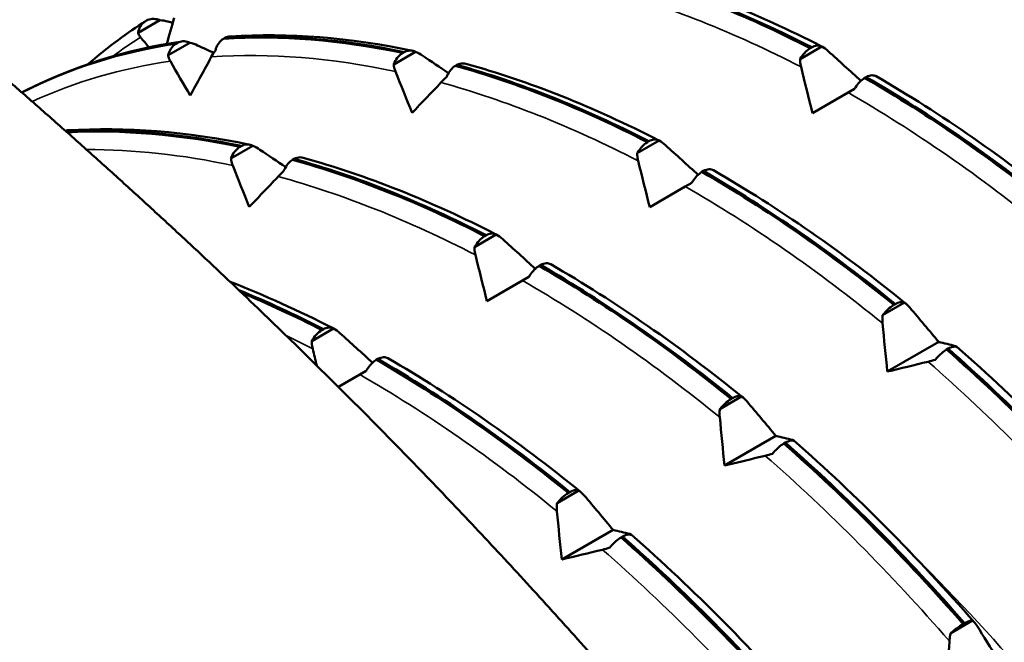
# Model space of a CAD drawing. Header units: millimetres. Extents: x 41 to 198, y 72 to 247.
# Tile 22 of 39: x 179.4 to 187.16, y 115 to 119.92. Entities that reach past the tile are written whole.
import ezdxf

# ---------------------------------------------------------------- set-up
doc = ezdxf.new("R2010")
doc.units = ezdxf.units.MM
doc.layers.add('Видимые тонкие (ГОСТ)', color=7, linetype='Continuous', lineweight=35)
doc.layers.add('Видимый контур (ГОСТ)', color=7, linetype='Continuous', lineweight=50)

msp = doc.modelspace()

# ---------------------------------------------------------------- linework, layer by layer
at = {"layer": 'Видимые тонкие (ГОСТ)'}
for points in [[(185.5596, 119.5442), (185.0358, 119.8153), (184.5133, 120.0231), (184.0035, 120.1627)], [(180.3493, 119.7791), (180.2741, 119.7314), (180.2005, 119.6809), (180.1286, 119.6276)], [(182.3604, 119.5088), (181.8572, 119.6162), (181.3693, 119.6548), (180.9073, 119.6235)], [(180.5845, 119.5897), (180.1983, 119.5345), (179.833, 119.4279), (179.4943, 119.2715)], [(184.2754, 118.8028), (183.7516, 119.0739), (183.2291, 119.2817), (182.7193, 119.4213)], [(187.487, 118.2633), (186.9772, 118.679), (186.4547, 119.0412), (185.9308, 119.3417)], [(181.0762, 118.7674), (180.6804, 118.8519), (180.294, 118.8938), (179.9223, 118.8926)], [(182.9913, 118.0614), (182.4674, 118.3325), (181.9449, 118.5402), (181.4351, 118.6799)], [(186.2028, 117.5219), (185.693, 117.9376), (185.1705, 118.2998), (184.6466, 118.6003)], [(184.9186, 116.7804), (184.4088, 117.1962), (183.8863, 117.5584), (183.3624, 117.8589)], [(181.7071, 117.32), (181.6374, 117.3561), (181.5676, 117.391), (181.498, 117.4249)], [(186.6541, 117.3667), (186.6468, 117.3723), (186.6396, 117.3779), (186.6324, 117.3834)], [(188.0147, 115.7554), (187.5528, 116.2868), (187.0649, 116.7783), (186.5617, 117.2186)], [(183.6344, 116.039), (183.1246, 116.4547), (182.6021, 116.817), (182.0783, 117.1175)], [(185.3698, 116.6265), (185.3626, 116.6321), (185.3553, 116.6377), (185.3481, 116.6432)], [(186.7306, 115.0139), (186.2686, 115.5454), (185.7807, 116.0368), (185.2775, 116.4772)], [(184.0858, 115.8866), (184.0786, 115.8922), (184.0713, 115.8978), (184.0641, 115.9033)], [(185.4464, 114.2725), (184.9844, 114.804), (184.4965, 115.2954), (183.9933, 115.7358)]]:
    msp.add_open_spline(points, degree=3, dxfattribs=at)
msp.add_open_spline([(190.4364, 108.7904), (190.0382, 110.3752), (189.2804, 112.0465), (188.2664, 113.5204), (187.7067, 114.334), (187.0716, 115.0833), (186.3964, 115.7352)], degree=3, knots=[33.2697255, 33.2697255, 33.2697255, 33.2697255, 33.8636015, 33.8636015, 33.8636015, 34.1914252, 34.1914252, 34.1914252, 34.1914252], dxfattribs=at)
at = {"layer": 'Видимый контур (ГОСТ)'}
for p, q in [((180.5016, 119.9138), (180.3296, 119.8145)), ((180.3846, 119.904), (180.3966, 119.911)), ((180.7382, 119.7357), (180.5661, 119.6363)), ((180.6285, 119.7281), (180.6405, 119.7351)), ((181.0144, 119.7742), (181.0024, 119.7672)), ((185.7238, 119.7052), (185.5517, 119.6058)), ((182.5181, 119.6638), (182.3461, 119.5644)), ((182.417, 119.6554), (182.429, 119.6623)), ((185.6318, 119.6929), (185.6438, 119.6998)), ((182.8447, 119.5608), (182.8327, 119.5539)), ((186.0737, 119.4651), (186.0617, 119.4582)), ((179.4199, 119.3471), (179.4128, 119.3429)), ((185.9308, 119.3417), (185.6501, 119.1797)), ((185.9817, 119.3711), (185.9308, 119.3417)), ((184.4396, 118.9637), (184.2675, 118.8644)), ((184.3476, 118.9515), (184.3596, 118.9584)), ((181.234, 118.9224), (181.0619, 118.823)), ((181.1328, 118.914), (181.1448, 118.9209)), ((181.5605, 118.8194), (181.5485, 118.8125)), ((184.7896, 118.7237), (184.7776, 118.7168)), ((184.6976, 118.6297), (184.6466, 118.6003)), ((184.6466, 118.6003), (184.3659, 118.4383)), ((183.1554, 118.2223), (182.9834, 118.123)), ((183.0634, 118.21), (183.0754, 118.217)), ((183.5054, 117.9823), (183.4934, 117.9753)), ((183.3624, 117.8589), (183.0817, 117.6968)), ((183.4134, 117.8883), (183.3624, 117.8589)), ((186.3753, 117.6854), (186.2033, 117.586)), ((186.2925, 117.6664), (186.3045, 117.6733)), ((181.8713, 117.4809), (181.6992, 117.3815)), ((181.7792, 117.4686), (181.7913, 117.4755)), ((186.6457, 117.375), (186.2404, 117.141)), ((186.7202, 117.3219), (186.7082, 117.315)), ((182.2212, 117.2409), (182.2092, 117.2339)), ((182.1292, 117.1469), (182.0783, 117.1175)), ((182.0783, 117.1175), (181.9097, 117.0201)), ((185.0912, 116.9439), (184.9191, 116.8446)), ((185.0083, 116.925), (185.0203, 116.9319)), ((185.3616, 116.6336), (184.9562, 116.3996)), ((185.436, 116.5805), (185.424, 116.5735)), ((183.807, 116.2025), (183.6349, 116.1032)), ((183.7241, 116.1836), (183.7361, 116.1905)), ((184.0774, 115.8922), (183.672, 115.6581)), ((184.1519, 115.8391), (184.1398, 115.8321)), ((186.9129, 115.1765), (186.7408, 115.0771)), ((186.8386, 115.1485), (186.8506, 115.1554))]:
    msp.add_line(p, q, dxfattribs=at)
for points in [[(184.1169, 120.2953), (184.6135, 120.157), (185.1219, 119.9547), (185.6318, 119.6929)], [(185.6438, 119.6998), (185.1339, 119.9617), (184.6255, 120.1639), (184.1289, 120.3023)], [(184.1996, 120.3113), (184.699, 120.1722), (185.2112, 119.9684), (185.7211, 119.7066)], [(179.9361, 119.5669), (180.072, 119.6852), (180.2147, 119.7933), (180.3637, 119.8905)], [(180.3637, 119.8905), (180.3707, 119.895), (180.3776, 119.8995), (180.3846, 119.904)], [(180.5016, 119.9138), (180.5223, 119.9121), (180.5435, 119.9086), (180.5644, 119.9033)], [(180.6148, 119.9324), (180.5951, 119.8638), (180.5756, 119.7953), (180.5561, 119.7266)], [(180.5644, 119.9033), (180.5775, 119.9001), (180.5906, 119.8968), (180.6037, 119.8935)], [(181.0024, 119.7672), (181.453, 119.7953), (181.9277, 119.7577), (182.417, 119.6554)], [(182.429, 119.6623), (181.9397, 119.7646), (181.465, 119.8022), (181.0144, 119.7742)], [(181.057, 119.7859), (181.0423, 119.785), (181.0279, 119.781), (181.0144, 119.7742)], [(181.057, 119.7859), (181.5159, 119.8145), (181.9999, 119.7759), (182.4942, 119.6727)], [(179.413, 119.3427), (179.7863, 119.5344), (180.1942, 119.6637), (180.6285, 119.7281)], [(180.6405, 119.7351), (180.2042, 119.6703), (179.7946, 119.5401), (179.4199, 119.3471)], [(179.4421, 119.3584), (179.8212, 119.5505), (180.2364, 119.6809), (180.674, 119.7458)], [(180.4151, 119.6992), (180.3931, 119.7258), (180.3712, 119.7525), (180.3493, 119.7791)], [(180.7382, 119.7357), (180.7585, 119.7306), (180.7792, 119.7233), (180.7996, 119.7138)], [(180.7996, 119.7138), (180.8419, 119.6944), (180.8841, 119.6749), (180.9264, 119.6553)], [(185.7238, 119.7052), (185.741, 119.6957), (185.7581, 119.6834), (185.7747, 119.6684)], [(180.9401, 119.6755), (180.9282, 119.6589), (180.9172, 119.6414), (180.9073, 119.6235)], [(182.5181, 119.6638), (182.5372, 119.6561), (182.5565, 119.6458), (182.5755, 119.633)], [(182.5755, 119.633), (182.6431, 119.5876), (182.7108, 119.542), (182.7784, 119.4962)], [(185.7747, 119.6684), (185.8606, 119.591), (185.9464, 119.5132), (186.032, 119.4351)], [(180.741, 119.3191), (180.6883, 119.4092), (180.6361, 119.4994), (180.5845, 119.5897)], [(180.9073, 119.6235), (180.8517, 119.5221), (180.7962, 119.4206), (180.741, 119.3191)], [(182.8327, 119.5539), (183.3293, 119.4156), (183.8377, 119.2133), (184.3476, 118.9515)], [(184.3596, 118.9584), (183.8497, 119.2202), (183.3413, 119.4225), (182.8447, 119.5608)], [(182.9154, 119.5699), (183.4149, 119.4308), (183.927, 119.2269), (184.4369, 118.9652)], [(182.4914, 119.1819), (182.4472, 119.2908), (182.4035, 119.3999), (182.3604, 119.5088)], [(185.6501, 119.1797), (185.6194, 119.3012), (185.5893, 119.4228), (185.5596, 119.5442)], [(186.1537, 119.4706), (186.6643, 119.1754), (187.1752, 118.8208), (187.6712, 118.418)], [(182.7193, 119.4213), (182.6432, 119.3415), (182.5672, 119.2617), (182.4914, 119.1819)], [(182.7618, 119.463), (182.7471, 119.4495), (182.7327, 119.4354), (182.7193, 119.4213)], [(186.0617, 119.4582), (186.5716, 119.1634), (187.08, 118.8108), (187.5767, 118.4078)], [(187.5887, 118.4148), (187.092, 118.8178), (186.5836, 119.1704), (186.0737, 119.4651)], [(179.7728, 119.0445), (179.7667, 119.0441), (179.7607, 119.0432), (179.7548, 119.0418)], [(181.1448, 118.9209), (180.6673, 119.0207), (180.2037, 119.059), (179.7628, 119.0347)], [(179.7695, 119.0287), (180.2048, 119.0509), (180.662, 119.0124), (181.1328, 118.914)], [(179.7728, 119.0445), (180.2317, 119.073), (180.7157, 119.0345), (181.21, 118.9312)], [(184.4396, 118.9637), (184.4568, 118.9543), (184.474, 118.942), (184.4905, 118.927)], [(184.4905, 118.927), (184.5764, 118.8496), (184.6622, 118.7718), (184.7478, 118.6937)], [(181.234, 118.9224), (181.253, 118.9147), (181.2724, 118.9043), (181.2913, 118.8916)], [(181.2913, 118.8916), (181.359, 118.8461), (181.4266, 118.8006), (181.4942, 118.7548)], [(181.5485, 118.8125), (182.0452, 118.6742), (182.5536, 118.4719), (183.0634, 118.21)], [(183.0754, 118.217), (182.5656, 118.4788), (182.0572, 118.6811), (181.5605, 118.8194)], [(181.6313, 118.8285), (182.1307, 118.6893), (182.6428, 118.4855), (183.1527, 118.2238)], [(184.3659, 118.4383), (184.3353, 118.5598), (184.3051, 118.6814), (184.2754, 118.8028)], [(181.2072, 118.4405), (181.163, 118.5494), (181.1194, 118.6584), (181.0762, 118.7674)], [(181.4776, 118.7216), (181.4629, 118.708), (181.4486, 118.694), (181.4351, 118.6799)], [(184.7776, 118.7168), (185.2874, 118.422), (185.7958, 118.0694), (186.2925, 117.6664)], [(186.3045, 117.6733), (185.8078, 118.0763), (185.2994, 118.429), (184.7896, 118.7237)], [(184.8695, 118.7292), (185.3802, 118.434), (185.891, 118.0794), (186.387, 117.6766)], [(183.1554, 118.2223), (183.1726, 118.2129), (183.1898, 118.2005), (183.2064, 118.1856)], [(183.2064, 118.1856), (183.2922, 118.1081), (183.378, 118.0304), (183.4636, 117.9523)], [(183.0817, 117.6968), (183.0511, 117.8184), (183.0209, 117.9399), (182.9913, 118.0614)], [(183.4934, 117.9753), (184.0033, 117.6806), (184.5117, 117.328), (185.0083, 116.925)], [(185.0203, 116.9319), (184.5237, 117.3349), (184.0153, 117.6875), (183.5054, 117.9823)], [(183.5853, 117.9877), (184.096, 117.6925), (184.6068, 117.338), (185.1028, 116.9352)], [(181.055, 117.8499), (181.3253, 117.7445), (181.5973, 117.6216), (181.8686, 117.4824)], [(181.7913, 117.4755), (181.5682, 117.5901), (181.3454, 117.6933), (181.1237, 117.7847)], [(181.1459, 117.7635), (181.3563, 117.6757), (181.5676, 117.5773), (181.7792, 117.4686)], [(186.3753, 117.6854), (186.3901, 117.6752), (186.4044, 117.662), (186.4179, 117.6461)], [(186.4179, 117.6461), (186.494, 117.5561), (186.57, 117.4657), (186.6457, 117.375)], [(181.8713, 117.4809), (181.8885, 117.4715), (181.9056, 117.4591), (181.9222, 117.4442)], [(186.2404, 117.141), (186.2274, 117.268), (186.2149, 117.395), (186.2028, 117.5219)], [(181.9222, 117.4442), (182.008, 117.3667), (182.0938, 117.2889), (182.1795, 117.2108)], [(186.6457, 117.375), (186.6899, 117.3645), (186.7336, 117.3537), (186.7768, 117.3428)], [(181.7393, 117.1888), (181.7285, 117.2325), (181.7178, 117.2763), (181.7071, 117.32)], [(186.7082, 117.315), (187.1975, 116.8844), (187.6722, 116.4061), (188.1227, 115.8899)], [(188.1347, 115.8969), (187.6842, 116.413), (187.2095, 116.8914), (186.7202, 117.3219)], [(186.7884, 117.3374), (187.2809, 116.9048), (187.7607, 116.4212), (188.2132, 115.902)], [(182.2092, 117.2339), (182.7191, 116.9392), (183.2275, 116.5866), (183.7241, 116.1836)], [(183.7361, 116.1905), (183.2395, 116.5935), (182.7311, 116.9461), (182.2212, 117.2409)], [(182.3012, 117.2463), (182.8118, 116.9511), (183.3227, 116.5966), (183.8186, 116.1938)], [(186.5617, 117.2186), (186.4545, 117.1926), (186.3474, 117.1667), (186.2404, 117.141)], [(186.619, 117.2346), (186.6, 117.2286), (186.5806, 117.2232), (186.5617, 117.2186)], [(185.0912, 116.9439), (185.1059, 116.9338), (185.1202, 116.9205), (185.1337, 116.9046)], [(185.1337, 116.9046), (185.2098, 116.8147), (185.2858, 116.7243), (185.3616, 116.6336)], [(184.9562, 116.3996), (184.9432, 116.5265), (184.9307, 116.6536), (184.9186, 116.7804)], [(185.3616, 116.6336), (185.4058, 116.6231), (185.4494, 116.6123), (185.4926, 116.6014)], [(185.424, 116.5735), (185.9133, 116.143), (186.388, 115.6646), (186.8386, 115.1485)], [(186.8506, 115.1554), (186.4, 115.6716), (185.9253, 116.15), (185.436, 116.5805)], [(185.5042, 116.596), (185.9968, 116.1633), (186.4766, 115.6797), (186.9291, 115.1606)], [(185.3349, 116.4932), (185.3158, 116.4872), (185.2965, 116.4818), (185.2775, 116.4772)], [(183.807, 116.2025), (183.8217, 116.1923), (183.8361, 116.1791), (183.8495, 116.1632)], [(183.8495, 116.1632), (183.9256, 116.0733), (184.0016, 115.9829), (184.0774, 115.8922)], [(183.672, 115.6581), (183.659, 115.7851), (183.6465, 115.9121), (183.6344, 116.039)], [(184.0774, 115.8922), (184.1216, 115.8817), (184.1653, 115.8709), (184.2084, 115.8599)], [(184.1398, 115.8321), (184.6291, 115.4016), (185.1038, 114.9232), (185.5544, 114.4071)], [(185.5664, 114.414), (185.1158, 114.9302), (184.6411, 115.4085), (184.1519, 115.8391)], [(184.22, 115.8546), (184.7126, 115.4219), (185.1924, 114.9383), (185.6449, 114.4191)], [(184.0507, 115.7518), (184.0316, 115.7458), (184.0123, 115.7404), (183.9933, 115.7358)], [(183.9933, 115.7358), (183.8861, 115.7098), (183.779, 115.6839), (183.672, 115.6581)], [(186.9129, 115.1765), (186.9248, 115.1666), (186.9358, 115.1537), (186.9457, 115.1381)], [(186.9457, 115.1381), (187.0013, 115.0502), (187.0568, 114.9619), (187.112, 114.8732)], [(186.7066, 114.6392), (186.7142, 114.7641), (186.7222, 114.8891), (186.7306, 115.0139)]]:
    msp.add_open_spline(points, degree=3, dxfattribs=at)
for points, knots in [([(180.3296, 119.8145), (180.3298, 119.8158), (180.33, 119.8171), (180.3333, 119.835), (180.3391, 119.8506), (180.3567, 119.8806), (180.3694, 119.8941), (180.3846, 119.904)], [-0.01270114, -0.01270114, -0.01270114, -0.01270114, -0.01227254, -0.01227254, -0.00665765, -0.00665765, 0, 0, 0, 0]), ([(180.3966, 119.911), (180.4103, 119.9179), (180.4252, 119.922), (180.4567, 119.9244), (180.473, 119.9227), (180.4933, 119.9168), (180.4975, 119.9154), (180.5016, 119.9138)], [-0.01787812, -0.01787812, -0.01787812, -0.01787812, -0.01226619, -0.01226619, -0.00665478, -0.00665478, -0.00518933, -0.00518933, -0.00518933, -0.00518933]), ([(180.3493, 119.7791), (180.3423, 119.7877), (180.3367, 119.7966), (180.3315, 119.8087), (180.3304, 119.8116), (180.3296, 119.8145)], [-0.020025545, -0.020025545, -0.020025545, -0.020025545, -0.015139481, -0.015139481, -0.013604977, -0.013604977, -0.013604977, -0.013604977]), ([(180.5661, 119.6363), (180.5665, 119.6376), (180.5668, 119.639), (180.5722, 119.6576), (180.5795, 119.6736), (180.5997, 119.7044), (180.6132, 119.7182), (180.6285, 119.7281)], [-0.01270114, -0.01270114, -0.01270114, -0.01270114, -0.01227254, -0.01227254, -0.00665765, -0.00665765, 0, 0, 0, 0]), ([(180.6405, 119.7351), (180.654, 119.7419), (180.6684, 119.7459), (180.6979, 119.7477), (180.7127, 119.7455), (180.7308, 119.739), (180.7346, 119.7374), (180.7382, 119.7357)], [-0.01787812, -0.01787812, -0.01787812, -0.01787812, -0.01226619, -0.01226619, -0.00665478, -0.00665478, -0.00518933, -0.00518933, -0.00518933, -0.00518933]), ([(181.0024, 119.7672), (180.9895, 119.7589), (180.9779, 119.7478), (180.9581, 119.7211), (180.95, 119.7057), (180.9427, 119.6845), (180.9413, 119.68), (180.9401, 119.6755)], [-0.01787812, -0.01787812, -0.01787812, -0.01787812, -0.01226619, -0.01226619, -0.00665478, -0.00665478, -0.00518933, -0.00518933, -0.00518933, -0.00518933]), ([(185.6438, 119.6998), (185.657, 119.7068), (185.67, 119.7111), (185.6947, 119.7142), (185.7061, 119.7129), (185.7188, 119.7078), (185.7214, 119.7066), (185.7238, 119.7052)], [-0.01787812, -0.01787812, -0.01787812, -0.01787812, -0.01226619, -0.01226619, -0.00665478, -0.00665478, -0.00518933, -0.00518933, -0.00518933, -0.00518933]), ([(180.5845, 119.5897), (180.5779, 119.6012), (180.5726, 119.6131), (180.5679, 119.6288), (180.5669, 119.6326), (180.5661, 119.6363)], [-0.020025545, -0.020025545, -0.020025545, -0.020025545, -0.015139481, -0.015139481, -0.013604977, -0.013604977, -0.013604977, -0.013604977]), ([(182.3461, 119.5644), (182.3466, 119.5657), (182.3471, 119.567), (182.3549, 119.5854), (182.3639, 119.6013), (182.387, 119.6318), (182.4015, 119.6454), (182.417, 119.6554)], [-0.01270114, -0.01270114, -0.01270114, -0.01270114, -0.01227254, -0.01227254, -0.00665765, -0.00665765, 0, 0, 0, 0]), ([(182.429, 119.6623), (182.4423, 119.6692), (182.4561, 119.6732), (182.4832, 119.6752), (182.4964, 119.6732), (182.5119, 119.667), (182.5151, 119.6655), (182.5181, 119.6638)], [-0.01787812, -0.01787812, -0.01787812, -0.01787812, -0.01226619, -0.01226619, -0.00665478, -0.00665478, -0.00518933, -0.00518933, -0.00518933, -0.00518933]), ([(185.5517, 119.6058), (185.5524, 119.607), (185.5531, 119.6083), (185.5634, 119.6256), (185.5745, 119.6406), (185.6007, 119.6698), (185.6161, 119.683), (185.6318, 119.6929)], [-0.01270114, -0.01270114, -0.01270114, -0.01270114, -0.01227254, -0.01227254, -0.00665765, -0.00665765, 0, 0, 0, 0]), ([(182.3604, 119.5088), (182.3549, 119.5228), (182.3506, 119.537), (182.3472, 119.5556), (182.3465, 119.56), (182.3461, 119.5644)], [-0.020025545, -0.020025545, -0.020025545, -0.020025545, -0.015139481, -0.015139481, -0.013604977, -0.013604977, -0.013604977, -0.013604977]), ([(182.8327, 119.5539), (182.8196, 119.5455), (182.8073, 119.5345), (182.7852, 119.5081), (182.7755, 119.4929), (182.7656, 119.4719), (182.7636, 119.4675), (182.7618, 119.463)], [-0.01787812, -0.01787812, -0.01787812, -0.01787812, -0.01226619, -0.01226619, -0.00665478, -0.00665478, -0.00518933, -0.00518933, -0.00518933, -0.00518933]), ([(182.9154, 119.5699), (182.9081, 119.5719), (182.9006, 119.573), (182.8769, 119.5731), (182.8605, 119.569), (182.8447, 119.5608)], [-0.009884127, -0.009884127, -0.009884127, -0.009884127, -0.006657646, -0.006657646, 0, 0, 0, 0]), ([(185.5596, 119.5442), (185.5558, 119.5598), (185.5532, 119.5756), (185.5519, 119.5961), (185.5517, 119.601), (185.5517, 119.6058)], [-0.020025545, -0.020025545, -0.020025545, -0.020025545, -0.015139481, -0.015139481, -0.013604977, -0.013604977, -0.013604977, -0.013604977]), ([(186.1537, 119.4706), (186.153, 119.471), (186.1523, 119.4713), (186.1421, 119.4767), (186.1311, 119.479), (186.1048, 119.4779), (186.0894, 119.4734), (186.0737, 119.4651)], [-0.0126753, -0.0126753, -0.0126753, -0.0126753, -0.01227254, -0.01227254, -0.00665765, -0.00665765, 0, 0, 0, 0]), ([(186.0617, 119.4582), (186.0485, 119.4499), (186.0355, 119.4392), (186.0109, 119.4138), (185.9994, 119.3993), (185.9867, 119.3795), (185.9842, 119.3754), (185.9817, 119.3711)], [-0.01787812, -0.01787812, -0.01787812, -0.01787812, -0.01226619, -0.01226619, -0.00665478, -0.00665478, -0.00518933, -0.00518933, -0.00518933, -0.00518933]), ([(181.1448, 118.9209), (181.1582, 118.9278), (181.1719, 118.9318), (181.199, 118.9338), (181.2122, 118.9318), (181.2278, 118.9255), (181.2309, 118.924), (181.234, 118.9224)], [-0.01787812, -0.01787812, -0.01787812, -0.01787812, -0.01226619, -0.01226619, -0.00665478, -0.00665478, -0.00518933, -0.00518933, -0.00518933, -0.00518933]), ([(184.2675, 118.8644), (184.2682, 118.8656), (184.269, 118.8669), (184.2793, 118.8842), (184.2903, 118.8992), (184.3165, 118.9284), (184.3319, 118.9416), (184.3476, 118.9515)], [-0.01270114, -0.01270114, -0.01270114, -0.01270114, -0.01227254, -0.01227254, -0.00665765, -0.00665765, 0, 0, 0, 0]), ([(184.3596, 118.9584), (184.3728, 118.9653), (184.3858, 118.9697), (184.4105, 118.9727), (184.4219, 118.9715), (184.4346, 118.9664), (184.4372, 118.9652), (184.4396, 118.9637)], [-0.01787812, -0.01787812, -0.01787812, -0.01787812, -0.01226619, -0.01226619, -0.00665478, -0.00665478, -0.00518933, -0.00518933, -0.00518933, -0.00518933]), ([(181.0619, 118.823), (181.0624, 118.8243), (181.0629, 118.8256), (181.0707, 118.844), (181.0798, 118.8599), (181.1029, 118.8904), (181.1173, 118.904), (181.1328, 118.914)], [-0.01270114, -0.01270114, -0.01270114, -0.01270114, -0.01227254, -0.01227254, -0.00665765, -0.00665765, 0, 0, 0, 0]), ([(184.2754, 118.8028), (184.2716, 118.8184), (184.2691, 118.8342), (184.2677, 118.8547), (184.2675, 118.8595), (184.2675, 118.8644)], [-0.020025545, -0.020025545, -0.020025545, -0.020025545, -0.015139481, -0.015139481, -0.013604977, -0.013604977, -0.013604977, -0.013604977]), ([(181.0762, 118.7674), (181.0707, 118.7814), (181.0664, 118.7956), (181.063, 118.8142), (181.0624, 118.8186), (181.0619, 118.823)], [-0.020025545, -0.020025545, -0.020025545, -0.020025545, -0.015139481, -0.015139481, -0.013604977, -0.013604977, -0.013604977, -0.013604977]), ([(181.5485, 118.8125), (181.5354, 118.8041), (181.5231, 118.7931), (181.501, 118.7667), (181.4913, 118.7515), (181.4814, 118.7305), (181.4794, 118.7261), (181.4776, 118.7216)], [-0.01787812, -0.01787812, -0.01787812, -0.01787812, -0.01226619, -0.01226619, -0.00665478, -0.00665478, -0.00518933, -0.00518933, -0.00518933, -0.00518933]), ([(181.6313, 118.8285), (181.624, 118.8305), (181.6164, 118.8315), (181.5927, 118.8317), (181.5764, 118.8276), (181.5605, 118.8194)], [-0.009884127, -0.009884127, -0.009884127, -0.009884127, -0.006657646, -0.006657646, 0, 0, 0, 0]), ([(184.7776, 118.7168), (184.7644, 118.7085), (184.7513, 118.6977), (184.7267, 118.6724), (184.7153, 118.6579), (184.7025, 118.6381), (184.7, 118.634), (184.6976, 118.6297)], [-0.01787812, -0.01787812, -0.01787812, -0.01787812, -0.01226619, -0.01226619, -0.00665478, -0.00665478, -0.00518933, -0.00518933, -0.00518933, -0.00518933]), ([(184.8695, 118.7292), (184.8688, 118.7295), (184.8682, 118.7299), (184.8579, 118.7353), (184.8469, 118.7376), (184.8206, 118.7365), (184.8052, 118.7319), (184.7896, 118.7237)], [-0.0126753, -0.0126753, -0.0126753, -0.0126753, -0.01227254, -0.01227254, -0.00665765, -0.00665765, 0, 0, 0, 0]), ([(181.4351, 118.6799), (181.4203, 118.6644), (181.4055, 118.6489), (181.3295, 118.5691), (181.2683, 118.5047), (181.2072, 118.4405)], [-0.09632192, -0.09632192, -0.09632192, -0.09632192, -0.0887914, -0.0887914, -0.05756279, -0.05756279, -0.05756279, -0.05756279]), ([(183.0754, 118.217), (183.0886, 118.2239), (183.1017, 118.2282), (183.1263, 118.2313), (183.1377, 118.2301), (183.1505, 118.225), (183.153, 118.2237), (183.1554, 118.2223)], [-0.01787812, -0.01787812, -0.01787812, -0.01787812, -0.01226619, -0.01226619, -0.00665478, -0.00665478, -0.00518933, -0.00518933, -0.00518933, -0.00518933]), ([(182.9834, 118.123), (182.9841, 118.1242), (182.9848, 118.1254), (182.9951, 118.1427), (183.0061, 118.1578), (183.0324, 118.187), (183.0477, 118.2002), (183.0634, 118.21)], [-0.01270114, -0.01270114, -0.01270114, -0.01270114, -0.01227254, -0.01227254, -0.00665765, -0.00665765, 0, 0, 0, 0]), ([(182.9913, 118.0614), (182.9875, 118.077), (182.9849, 118.0928), (182.9835, 118.1132), (182.9834, 118.1181), (182.9834, 118.123)], [-0.020025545, -0.020025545, -0.020025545, -0.020025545, -0.015139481, -0.015139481, -0.013604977, -0.013604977, -0.013604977, -0.013604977]), ([(183.5853, 117.9877), (183.5847, 117.9881), (183.584, 117.9885), (183.5737, 117.9939), (183.5627, 117.9962), (183.5365, 117.9951), (183.5211, 117.9905), (183.5054, 117.9823)], [-0.0126753, -0.0126753, -0.0126753, -0.0126753, -0.01227254, -0.01227254, -0.00665765, -0.00665765, 0, 0, 0, 0]), ([(183.4934, 117.9753), (183.4802, 117.967), (183.4671, 117.9563), (183.4425, 117.931), (183.4311, 117.9165), (183.4183, 117.8967), (183.4158, 117.8925), (183.4134, 117.8883)], [-0.01787812, -0.01787812, -0.01787812, -0.01787812, -0.01226619, -0.01226619, -0.00665478, -0.00665478, -0.00518933, -0.00518933, -0.00518933, -0.00518933]), ([(186.3045, 117.6733), (186.3176, 117.6804), (186.3299, 117.6853), (186.352, 117.6902), (186.3617, 117.6902), (186.3716, 117.6871), (186.3735, 117.6863), (186.3753, 117.6854)], [-0.01787812, -0.01787812, -0.01787812, -0.01787812, -0.01226619, -0.01226619, -0.00665478, -0.00665478, -0.00518933, -0.00518933, -0.00518933, -0.00518933]), ([(186.2033, 117.586), (186.2042, 117.5871), (186.2051, 117.5882), (186.2179, 117.6037), (186.2309, 117.6173), (186.2603, 117.6442), (186.2766, 117.6567), (186.2925, 117.6664)], [-0.01270114, -0.01270114, -0.01270114, -0.01270114, -0.01227254, -0.01227254, -0.00665765, -0.00665765, 0, 0, 0, 0]), ([(186.2028, 117.5219), (186.2012, 117.5382), (186.2009, 117.5546), (186.2022, 117.5759), (186.2027, 117.581), (186.2033, 117.586)], [-0.020025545, -0.020025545, -0.020025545, -0.020025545, -0.015139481, -0.015139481, -0.013604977, -0.013604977, -0.013604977, -0.013604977]), ([(181.6992, 117.3815), (181.6999, 117.3828), (181.7006, 117.384), (181.7109, 117.4013), (181.7219, 117.4163), (181.7482, 117.4455), (181.7636, 117.4588), (181.7792, 117.4686)], [-0.01270114, -0.01270114, -0.01270114, -0.01270114, -0.01227254, -0.01227254, -0.00665765, -0.00665765, 0, 0, 0, 0]), ([(181.7913, 117.4755), (181.8045, 117.4825), (181.8175, 117.4868), (181.8421, 117.4899), (181.8536, 117.4886), (181.8663, 117.4835), (181.8688, 117.4823), (181.8713, 117.4809)], [-0.01787812, -0.01787812, -0.01787812, -0.01787812, -0.01226619, -0.01226619, -0.00665478, -0.00665478, -0.00518933, -0.00518933, -0.00518933, -0.00518933]), ([(181.7071, 117.32), (181.7033, 117.3356), (181.7007, 117.3514), (181.6994, 117.3718), (181.6992, 117.3767), (181.6992, 117.3815)], [-0.020025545, -0.020025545, -0.020025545, -0.020025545, -0.015139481, -0.015139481, -0.013604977, -0.013604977, -0.013604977, -0.013604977]), ([(186.7082, 117.315), (186.6948, 117.3068), (186.6811, 117.2966), (186.654, 117.273), (186.6408, 117.2598), (186.6252, 117.2421), (186.6221, 117.2384), (186.619, 117.2346)], [-0.01787812, -0.01787812, -0.01787812, -0.01787812, -0.01226619, -0.01226619, -0.00665478, -0.00665478, -0.00518933, -0.00518933, -0.00518933, -0.00518933]), ([(186.7911, 117.334), (186.7906, 117.3342), (186.7901, 117.3345), (186.7823, 117.338), (186.7732, 117.3389), (186.7501, 117.3355), (186.7357, 117.3303), (186.7202, 117.3219)], [-0.01270114, -0.01270114, -0.01270114, -0.01270114, -0.01227254, -0.01227254, -0.00665765, -0.00665765, 0, 0, 0, 0]), ([(186.7768, 117.3428), (186.7823, 117.3414), (186.7866, 117.3394), (186.79, 117.3358), (186.7906, 117.3349), (186.7911, 117.334)], [-0.020025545, -0.020025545, -0.020025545, -0.020025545, -0.015139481, -0.015139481, -0.013604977, -0.013604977, -0.013604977, -0.013604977]), ([(182.2092, 117.2339), (182.196, 117.2256), (182.183, 117.2149), (182.1583, 117.1895), (182.1469, 117.1751), (182.1342, 117.1553), (182.1316, 117.1511), (182.1292, 117.1469)], [-0.01787812, -0.01787812, -0.01787812, -0.01787812, -0.01226619, -0.01226619, -0.00665478, -0.00665478, -0.00518933, -0.00518933, -0.00518933, -0.00518933]), ([(182.3012, 117.2463), (182.3005, 117.2467), (182.2998, 117.2471), (182.2895, 117.2525), (182.2785, 117.2548), (182.2523, 117.2537), (182.2369, 117.2491), (182.2212, 117.2409)], [-0.0126753, -0.0126753, -0.0126753, -0.0126753, -0.01227254, -0.01227254, -0.00665765, -0.00665765, 0, 0, 0, 0]), ([(184.9191, 116.8446), (184.92, 116.8457), (184.9209, 116.8468), (184.9337, 116.8622), (184.9467, 116.8759), (184.9761, 116.9028), (184.9925, 116.9153), (185.0083, 116.925)], [-0.01270114, -0.01270114, -0.01270114, -0.01270114, -0.01227254, -0.01227254, -0.00665765, -0.00665765, 0, 0, 0, 0]), ([(185.0203, 116.9319), (185.0334, 116.939), (185.0457, 116.9438), (185.0678, 116.9487), (185.0775, 116.9488), (185.0874, 116.9457), (185.0894, 116.9449), (185.0912, 116.9439)], [-0.01787812, -0.01787812, -0.01787812, -0.01787812, -0.01226619, -0.01226619, -0.00665478, -0.00665478, -0.00518933, -0.00518933, -0.00518933, -0.00518933]), ([(184.9186, 116.7804), (184.9171, 116.7967), (184.9167, 116.8132), (184.918, 116.8345), (184.9185, 116.8396), (184.9191, 116.8446)], [-0.020025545, -0.020025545, -0.020025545, -0.020025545, -0.015139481, -0.015139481, -0.013604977, -0.013604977, -0.013604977, -0.013604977]), ([(185.5069, 116.5925), (185.5064, 116.5928), (185.5059, 116.5931), (185.4981, 116.5966), (185.489, 116.5975), (185.4659, 116.5941), (185.4515, 116.5888), (185.436, 116.5805)], [-0.01270114, -0.01270114, -0.01270114, -0.01270114, -0.01227254, -0.01227254, -0.00665765, -0.00665765, 0, 0, 0, 0]), ([(185.4926, 116.6014), (185.4981, 116.6), (185.5024, 116.5979), (185.5058, 116.5944), (185.5065, 116.5935), (185.5069, 116.5925)], [-0.020025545, -0.020025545, -0.020025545, -0.020025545, -0.015139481, -0.015139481, -0.013604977, -0.013604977, -0.013604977, -0.013604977]), ([(185.424, 116.5735), (185.4107, 116.5653), (185.3969, 116.5552), (185.3698, 116.5316), (185.3566, 116.5184), (185.3411, 116.5007), (185.3379, 116.4969), (185.3349, 116.4932)], [-0.01787812, -0.01787812, -0.01787812, -0.01787812, -0.01226619, -0.01226619, -0.00665478, -0.00665478, -0.00518933, -0.00518933, -0.00518933, -0.00518933]), ([(185.2775, 116.4772), (185.2606, 116.4731), (185.2437, 116.469), (185.1365, 116.443), (185.0463, 116.4212), (184.9562, 116.3996)], [-0.09482559, -0.09482559, -0.09482559, -0.09482559, -0.08871233, -0.08871233, -0.05606848, -0.05606848, -0.05606848, -0.05606848]), ([(183.6349, 116.1032), (183.6358, 116.1043), (183.6367, 116.1054), (183.6496, 116.1208), (183.6625, 116.1344), (183.6919, 116.1613), (183.7083, 116.1738), (183.7241, 116.1836)], [-0.01270114, -0.01270114, -0.01270114, -0.01270114, -0.01227254, -0.01227254, -0.00665765, -0.00665765, 0, 0, 0, 0]), ([(183.7361, 116.1905), (183.7492, 116.1976), (183.7615, 116.2024), (183.7836, 116.2073), (183.7933, 116.2073), (183.8033, 116.2043), (183.8052, 116.2035), (183.807, 116.2025)], [-0.01787812, -0.01787812, -0.01787812, -0.01787812, -0.01226619, -0.01226619, -0.00665478, -0.00665478, -0.00518933, -0.00518933, -0.00518933, -0.00518933]), ([(183.6344, 116.039), (183.6329, 116.0553), (183.6325, 116.0718), (183.6338, 116.0931), (183.6343, 116.0981), (183.6349, 116.1032)], [-0.020025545, -0.020025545, -0.020025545, -0.020025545, -0.015139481, -0.015139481, -0.013604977, -0.013604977, -0.013604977, -0.013604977]), ([(184.1398, 115.8321), (184.1265, 115.8239), (184.1127, 115.8137), (184.0856, 115.7902), (184.0724, 115.777), (184.0569, 115.7592), (184.0537, 115.7555), (184.0507, 115.7518)], [-0.01787812, -0.01787812, -0.01787812, -0.01787812, -0.01226619, -0.01226619, -0.00665478, -0.00665478, -0.00518933, -0.00518933, -0.00518933, -0.00518933]), ([(184.2228, 115.8511), (184.2222, 115.8514), (184.2217, 115.8517), (184.2139, 115.8552), (184.2049, 115.8561), (184.1818, 115.8527), (184.1674, 115.8474), (184.1519, 115.8391)], [-0.01270114, -0.01270114, -0.01270114, -0.01270114, -0.01227254, -0.01227254, -0.00665765, -0.00665765, 0, 0, 0, 0]), ([(184.2084, 115.8599), (184.214, 115.8585), (184.2182, 115.8565), (184.2216, 115.853), (184.2223, 115.8521), (184.2228, 115.8511)], [-0.020025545, -0.020025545, -0.020025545, -0.020025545, -0.015139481, -0.015139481, -0.013604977, -0.013604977, -0.013604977, -0.013604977]), ([(186.7408, 115.0771), (186.7419, 115.078), (186.7429, 115.079), (186.7582, 115.0919), (186.7729, 115.1036), (186.8053, 115.1274), (186.8225, 115.139), (186.8386, 115.1485)], [-0.01270114, -0.01270114, -0.01270114, -0.01270114, -0.01227254, -0.01227254, -0.00665765, -0.00665765, 0, 0, 0, 0]), ([(186.8506, 115.1554), (186.8635, 115.1627), (186.8751, 115.1682), (186.8949, 115.1756), (186.903, 115.1773), (186.9103, 115.177), (186.9117, 115.1768), (186.9129, 115.1765)], [-0.01787812, -0.01787812, -0.01787812, -0.01787812, -0.01226619, -0.01226619, -0.00665478, -0.00665478, -0.00518933, -0.00518933, -0.00518933, -0.00518933]), ([(186.7306, 115.0139), (186.7316, 115.03), (186.7338, 115.0462), (186.7383, 115.0672), (186.7395, 115.0722), (186.7408, 115.0771)], [-0.020025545, -0.020025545, -0.020025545, -0.020025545, -0.015139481, -0.015139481, -0.013604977, -0.013604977, -0.013604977, -0.013604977])]:
    msp.add_open_spline(points, degree=3, knots=knots, dxfattribs=at)
for points, weights in [([(182.8848, 116.021), (181.2211, 117.7773), (179.2249, 119.5064)], [1, 1.01536642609, 1.0006463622]), ([(186.0815, 112.2682), (184.5486, 114.2647), (182.8848, 116.021)], [1.0006463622, 1.01536642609, 1])]:
    msp.add_rational_spline(points, weights, degree=2, dxfattribs=at)

doc.saveas('drawing.dxf')
